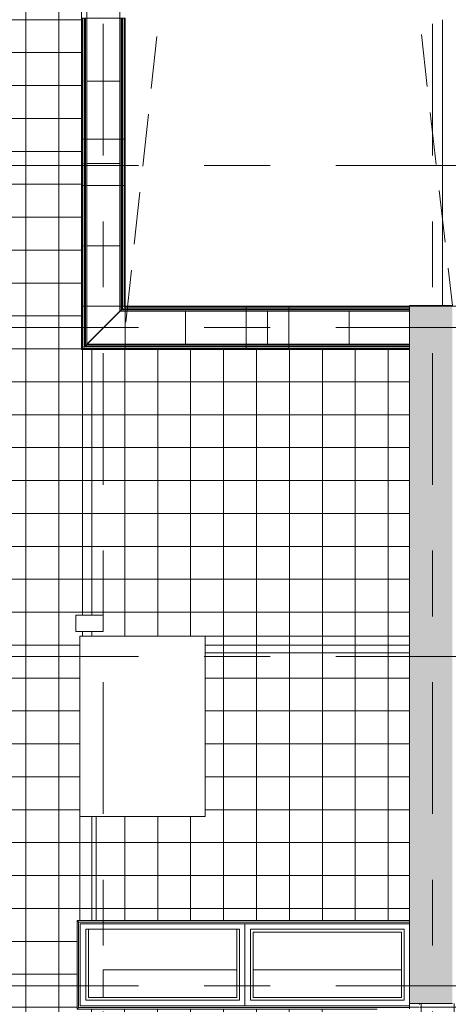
# Model space of a CAD drawing. Header units: millimetres. Extents: x -76482 to 3644, y -39128 to 75172.
# Tile 49 of 149: x -44513 to -36705, y -11948 to 6000. Entities that reach past the tile are written whole.
import ezdxf

# ---------------------------------------------------------------- set-up
doc = ezdxf.new("R2010")
doc.units = ezdxf.units.MM
doc.linetypes.add('Center', pattern=[5999.999824, 2400.000015, -1199.999936, 1199.999936, -1199.999936])
doc.linetypes.add('Hidden', pattern=[1428.75, 952.5, -476.25])
for name, color, linetype, lineweight in [('_Beyond_', 7, 'Continuous', 9), ('_Hidden Lines_', 7, 'Continuous', 9), ('Doors', 7, 'Continuous', 9), ('Railings', 7, 'Continuous', 9), ('Roofs', 7, 'Continuous', 9), ('Walls', 7, 'Continuous', 9), ('Walls-2', 7, 'Continuous', 18)]:
    doc.layers.add(name, color=color, linetype=linetype, lineweight=lineweight)
for name, color, linetype, lineweight, true_color in [('_Beyond_-1', 250, 'Continuous', 9, 0x333333), ('_Beyond_-7', 7, 'Continuous', 9, 0xb9b9b9), ('_Beyond_-8', 7, 'Continuous', 9, 0xaaaaaa), ('Cut Pattern-1', 9, 'Continuous', 9, 0x808080), ('Grids-3', 7, 'Center', 9, 0xaaaaaa), ('Hall_ hidden', 9, 'Hidden', 9, 0x808080), ('Surface Pattern-2', 7, 'Continuous', 9, 0x232323)]:
    doc.layers.add(name, color=color, linetype=linetype, lineweight=lineweight, true_color=true_color)
pattern_1 = [(0, (0, 0), (0, 600), []), (90, (0, 0), (-600, 4e-14), [])]

# ---------------------------------------------------------------- blocks, each defined once
blk = doc.blocks.new('Ukse ava_ kaar 1 - 5220x1660-1530661-2_ korruse plaan')
at = {"layer": '_Hidden Lines_'}
for p, q in [((-2610, 390), (2610, 390)), ((-2610, -390), (2610, -390))]:
    blk.add_line(p, q, dxfattribs=at)
blk = doc.blocks.new('Piirde element_ nurgapost 2 - Piirde element_ nurgapost-3788418-2_ korruse plaan')
at = {"layer": 'Railings'}
for p, q in [((-43382, -12), (-43382, 780)), ((-43362, 780), (-43382, 780)), ((-43362, 780), (-43362, 8)), ((-43343, 780), (-43362, 780)), ((-43332, 38), (-43332, 780)), ((-43315, 780), (-43332, 780)), ((-43315, 55), (-43315, 780)), ((-43292, 780), (-43315, 780)), ((-43292, 780), (-43292, 78)), ((-42680, 780), (-43292, 780)), ((-42680, 690), (-42680, 780)), ((-42657, 780), (-42680, 780)), ((-42657, 713), (-42657, 780)), ((-42640, 780), (-42657, 780)), ((-42640, 730), (-42657, 713)), ((-42640, 730), (-42640, 780)), ((-42590, 730), (-42640, 730)), ((-42610, 780), (-42637, 780)), ((-42610, 760), (-42610, 780)), ((-42590, 780), (-42610, 760)), ((-42590, 780), (-42610, 780)), ((-42590, 760), (-42610, 760)), ((-42590, 780), (-42590, 760)), ((-42590, 760), (-42590, 738)), ((-42590, 730), (-42590, 713)), ((-42657, 713), (-42680, 690)), ((-42590, 690), (-42680, 690)), ((-42590, 713), (-42657, 713)), ((-42590, 713), (-42590, 690)), ((-42590, 690), (-42590, 78)), ((-43362, 8), (-43382, -12)), ((-42590, 8), (-43362, 8)), ((-43315, 55), (-43332, 38)), ((-42590, 38), (-43332, 38)), ((-43292, 78), (-43315, 55)), ((-42590, 55), (-43315, 55)), ((-42590, 78), (-43292, 78)), ((-42590, 78), (-42590, 55)), ((-42590, 55), (-42590, 38)), ((-42590, 32), (-42590, 8)), ((-42590, 8), (-42590, -12)), ((-42590, -12), (-43382, -12))]:
    blk.add_line(p, q, dxfattribs=at)
blk = doc.blocks.new('MK piire_ katusepõhine 1 - Railing Roof Based-V47-2_ korruse plaan')
at = {"layer": 'Railings'}
for p, q in [((-1100, 376), (-1100, 396)), ((-1100, 396), (1100, 396)), ((-1100, 349), (-1100, 376)), ((-1100, 376), (1100, 376)), ((1100, 396), (1100, 376)), ((1100, 376), (1100, 349)), ((-1100, 329), (-1100, 346)), ((-1100, 346), (1100, 346)), ((-1100, 306), (-1100, 329)), ((-1100, 329), (1100, 329)), ((-1100, -305), (-1100, 306)), ((-1100, 306), (1100, 306)), ((1100, 346), (1100, 329)), ((1100, 329), (1100, 306)), ((1100, 306), (1100, -305)), ((-1100, -329), (-1100, -306)), ((-1100, -306), (1100, -306)), ((-1100, -346), (-1100, -329)), ((-1100, -329), (1100, -329)), ((-1100, -346), (1100, -346)), ((-1100, -376), (-1100, -356)), ((1100, -306), (1100, -329)), ((1100, -329), (1100, -346)), ((1100, -356), (1100, -376)), ((-1100, -396), (-1100, -376)), ((-1100, -376), (1100, -376)), ((-1100, -396), (1100, -396)), ((1100, -376), (1100, -396))]:
    blk.add_line(p, q, dxfattribs=at)
blk = doc.blocks.new('MK piire_ katusepõhine 4 - PR-03 - Piirde element väljas_ tumm-10924955-2_ korruse plaan')
at = {"layer": 'Railings'}
for p, q in [((-1100, 376), (-1100, 396)), ((-1100, 396), (-255, 396)), ((-1100, 349), (-1100, 376)), ((-1100, 376), (-255, 376)), ((-255, 396), (-255, 376)), ((-255, 376), (-255, 349)), ((-1100, 329), (-1100, 346)), ((-1100, 346), (-255, 346)), ((-1100, 306), (-1100, 329)), ((-1100, 329), (-255, 329)), ((-1100, -305), (-1100, 306)), ((-1100, 306), (-255, 306)), ((-255, 346), (-255, 329)), ((-255, 329), (-255, 306)), ((-255, 306), (-255, -305)), ((-1100, -329), (-1100, -306)), ((-1100, -306), (-255, -306)), ((-1100, -346), (-1100, -329)), ((-1100, -329), (-255, -329)), ((-1100, -346), (-255, -346)), ((-1100, -376), (-1100, -356)), ((-255, -306), (-255, -329)), ((-255, -329), (-255, -346)), ((-255, -356), (-255, -376)), ((-1100, -396), (-1100, -376)), ((-1100, -376), (-255, -376)), ((-1100, -396), (-255, -396)), ((-255, -376), (-255, -396))]:
    blk.add_line(p, q, dxfattribs=at)
blk = doc.blocks.new('MK piire_ katusepõhine 4 - PR-03 - Piirde element väljas_ tumm-10924956-2_ korruse plaan')
at = {"layer": 'Railings'}
for p, q in [((-1100, 376), (-1100, 396)), ((-1100, 396), (-320, 396)), ((-1100, 351), (-1100, 376)), ((-1100, 376), (-320, 376)), ((-320, 396), (-320, 376)), ((-320, 376), (-320, 351)), ((-1100, 329), (-1100, 346)), ((-1100, 346), (-320, 346)), ((-1100, 306), (-1100, 329)), ((-1100, 329), (-320, 329)), ((-1100, -306), (-1100, 306)), ((-1100, 306), (-320, 306)), ((-320, 346), (-320, 329)), ((-320, 329), (-320, 306)), ((-320, 306), (-320, -306)), ((-1100, -329), (-1100, -306)), ((-1100, -306), (-320, -306)), ((-1100, -346), (-1100, -329)), ((-1100, -329), (-320, -329)), ((-1100, -346), (-320, -346)), ((-1100, -376), (-1100, -354)), ((-320, -306), (-320, -329)), ((-320, -329), (-320, -346)), ((-320, -354), (-320, -376)), ((-1100, -396), (-1100, -376)), ((-1100, -376), (-320, -376)), ((-1100, -396), (-320, -396)), ((-320, -376), (-320, -396))]:
    blk.add_line(p, q, dxfattribs=at)
blk = doc.blocks.new('MK piire_ katusepõhine 1 - Railing Roof Based-10924938-2_ korruse plaan')
at = {"layer": 'Railings'}
for p, q in [((-1100, 376), (-1100, 396)), ((-1100, 396), (1100, 396)), ((-1100, 354), (-1100, 376)), ((-1100, 376), (1100, 376)), ((-1100, 329), (-1100, 346)), ((-1100, 346), (1100, 346)), ((-1100, 306), (-1100, 329)), ((-1100, 329), (1100, 329)), ((-1100, -306), (-1100, 306)), ((-1100, 306), (1100, 306)), ((-1100, -329), (-1100, -306)), ((-1100, -306), (1100, -306)), ((-1100, -346), (-1100, -329)), ((-1100, -329), (1100, -329)), ((-1100, -346), (1100, -346)), ((-1100, -376), (-1100, -351)), ((-1100, -396), (-1100, -376)), ((-1100, -376), (1100, -376)), ((-1100, -396), (1100, -396))]:
    blk.add_line(p, q, dxfattribs=at)
blk = doc.blocks.new('MK piire_ katusepõhine 1 - Railing Roof Based-V46-2_ korruse plaan')
at = {"layer": 'Railings'}
for p, q in [((-1100, 376), (-1100, 396)), ((-1100, 396), (1100, 396)), ((-1100, 354), (-1100, 376)), ((-1100, 376), (1100, 376)), ((1100, 396), (1100, 376)), ((1100, 376), (1100, 354)), ((-1100, 329), (-1100, 346)), ((-1100, 346), (1100, 346)), ((-1100, 306), (-1100, 329)), ((-1100, 329), (1100, 329)), ((-1100, -306), (-1100, 306)), ((-1100, 306), (1100, 306)), ((1100, 346), (1100, 329)), ((1100, 329), (1100, 306)), ((1100, 306), (1100, -306)), ((-1100, -329), (-1100, -306)), ((-1100, -306), (1100, -306)), ((-1100, -346), (-1100, -329)), ((-1100, -329), (1100, -329)), ((-1100, -346), (1100, -346)), ((-1100, -376), (-1100, -351)), ((1100, -306), (1100, -329)), ((1100, -329), (1100, -346)), ((1100, -351), (1100, -376)), ((-1100, -396), (-1100, -376)), ((-1100, -376), (1100, -376)), ((-1100, -396), (1100, -396)), ((1100, -376), (1100, -396))]:
    blk.add_line(p, q, dxfattribs=at)
blk = doc.blocks.new('ol_ olev tala kinos - ol_ olev tala kinos-8490828-2_ korruse plaan')
at = {"layer": '_Beyond_'}
for p, q in [((-42990, -11825), (-42990, -11320)), ((-42990, -11320), (-40560, -11320)), ((-40260, -11320), (-37560, -11320))]:
    blk.add_line(p, q, dxfattribs=at)
at = {"layer": '_Beyond_-1'}
for p, q in [((-36545, -11181), (-31320, -11181)), ((-31120, -11181), (-30965, -11181)), ((-30645, -11181), (-30580, -11181))]:
    blk.add_line(p, q, dxfattribs=at)
blk = doc.blocks.new('MA_Hepta prügikast - MA_Hepta prügikast-11916178-2_ korruse plaan')
at = {"layer": '_Beyond_-8'}
for p, q in [((500, 300), (0, 300)), ((0, 300), (0, 0)), ((500, 0), (500, 300)), ((0, 0), (500, 0))]:
    blk.add_line(p, q, dxfattribs=at)
blk = doc.blocks.new('Lillekast - LK-01-12721717-2_ korruse plaan')
at = {"layer": 'Walls'}
for p, q in [((-43469, -10421), (-37410, -10421)), ((-43469, -10421), (-43440, -10450)), ((-43469, -12034), (-43469, -10421)), ((-43440, -10450), (-37410, -10450)), ((-43440, -10450), (-43440, -12005)), ((-40410, -10480), (-43410, -10480)), ((-43410, -10480), (-43410, -11975)), ((-43310, -10580), (-43310, -11875)), ((-43260, -10580), (-43310, -10580)), ((-43310, -10580), (-40510, -10580)), ((-43310, -11875), (-43310, -10580)), ((-43260, -11825), (-43260, -10580)), ((-40510, -10580), (-40560, -10580)), ((-40560, -10580), (-40560, -11825)), ((-40510, -11875), (-40510, -10580)), ((-40510, -10580), (-40510, -11875)), ((-37410, -10480), (-40410, -10480)), ((-40410, -10480), (-40410, -11975)), ((-40410, -11975), (-40410, -10480)), ((-37510, -10580), (-40310, -10580)), ((-40310, -10580), (-40310, -11875)), ((-40310, -10580), (-37510, -10580)), ((-40310, -11875), (-40310, -10580)), ((-37510, -11875), (-37510, -10580)), ((-37510, -10580), (-37510, -11875)), ((-40260, -10630), (-37560, -10630)), ((-40260, -11825), (-40260, -10630)), ((-37560, -10630), (-37560, -11825)), ((-40560, -11825), (-43260, -11825)), ((-37560, -11825), (-40260, -11825)), ((-43469, -12034), (-43440, -12005)), ((-43440, -12005), (-37410, -12005)), ((-43410, -11975), (-40410, -11975)), ((-43310, -11875), (-40510, -11875)), ((-40510, -11875), (-43310, -11875)), ((-40410, -11975), (-37410, -11975)), ((-40310, -11875), (-37510, -11875)), ((-37510, -11875), (-40310, -11875)), ((-37410, -11975), (-37410, -11935)), ((-37410, -12005), (-37410, -11975)), ((-37410, -12005), (-37410, -12028)), ((-37999, -12034), (-43469, -12034))]:
    blk.add_line(p, q, dxfattribs=at)
blk = doc.blocks.new('PR3 mütsi moodul - PR3_1 - laius 790mm_ pikkus1100mm-14262453-2_ korruse plaan')
at = {"layer": 'Railings'}
for p, q in [((0, 345), (0, 353)), ((0, -302), (0, 302)), ((1100, 302), (0, 302)), ((0, -302), (1100, -302)), ((0, -353), (0, -348))]:
    blk.add_line(p, q, dxfattribs=at)
blk = doc.blocks.new('PR3 mütsi moodul - PR3_2 - laius 790mm_ pikkus1500mm-14262454-2_ korruse plaan')
at = {"layer": 'Railings'}
for p, q in [((0, 347), (0, 353)), ((0, -302), (0, 302)), ((1490, 302), (0, 302)), ((1490, 353), (1490, 347)), ((1490, 302), (1490, -302)), ((0, -302), (1490, -302)), ((0, -353), (0, -345)), ((1490, -345), (1490, -353))]:
    blk.add_line(p, q, dxfattribs=at)
blk = doc.blocks.new('PR3 mütsi moodul - PR3_2 - laius 790mm_ pikkus1500mm-14262455-2_ korruse plaan')
at = {"layer": 'Railings'}
for p, q in [((0, 345), (0, 353)), ((0, -302), (0, 302)), ((1490, 302), (0, 302)), ((1490, 353), (1490, 345)), ((1490, 302), (1490, -302)), ((0, -302), (1490, -302)), ((0, -353), (0, -348)), ((1490, -348), (1490, -353))]:
    blk.add_line(p, q, dxfattribs=at)
blk = doc.blocks.new('PR3 mütsi moodul - PR3_2 - laius 790mm_ pikkus1500mm-14262451-2_ korruse plaan')
at = {"layer": 'Railings'}
for p, q in [((0, 350), (0, 353)), ((0, -302), (0, 302)), ((1500, 302), (0, 302)), ((1500, 353), (1500, 350)), ((1500, 302), (1500, -302)), ((0, -302), (1500, -302)), ((0, -353), (0, -342)), ((1500, -342), (1500, -353)), ((0, -395), (0, -392)), ((1500, -395), (0, -395)), ((1500, -392), (1500, -395))]:
    blk.add_line(p, q, dxfattribs=at)
blk = doc.blocks.new('PR3 mütsi moodul - PR3_2 - laius 790mm_ pikkus1500mm-14204091-2_ korruse plaan')
at = {"layer": 'Railings'}
for p, q in [((0, 392), (0, 395)), ((0, 395), (1500, 395)), ((1500, 395), (1500, 392)), ((0, 342), (0, 353)), ((0, -302), (0, 302)), ((1500, 302), (0, 302)), ((1500, 353), (1500, 342)), ((1500, 302), (1500, -302)), ((0, -302), (1500, -302)), ((0, -353), (0, -350)), ((1500, -350), (1500, -353))]:
    blk.add_line(p, q, dxfattribs=at)
blk = doc.blocks.new('PR3 mütsi moodul_Nurk 90 - PR3_1N - laius 790mm_ pikkus1100mm-14263324-2_ korruse plaan')
at = {"layer": 'Railings'}
for p, q in [((0, 350), (0, 353)), ((0, -302), (0, 302)), ((1195, 302), (0, 302)), ((1146, 350), (1143, 353)), ((1798, -302), (1195, 302)), ((0, -302), (1798, -302)), ((0, -353), (0, -342)), ((1849, -353), (1839, -342)), ((0, -395), (0, -392)), ((1891, -395), (0, -395)), ((1891, -395), (1889, -392))]:
    blk.add_line(p, q, dxfattribs=at)
blk = doc.blocks.new('PR3 mütsi moodul_Nurk 90 - PR3_1N - laius 790mm_ pikkus1100mm-14263323-2_ korruse plaan')
at = {"layer": 'Railings'}
for p, q in [((0, 348), (0, 353)), ((0, -302), (0, 302)), ((1798, 302), (0, 302)), ((1195, -302), (1798, 302)), ((1843, 346), (1849, 353)), ((0, -302), (1195, -302)), ((0, -353), (0, -345)), ((1143, -353), (1150, -346))]:
    blk.add_line(p, q, dxfattribs=at)

msp = doc.modelspace()

# ---------------------------------------------------------------- hatches: boundary and pattern name
at = {"layer": '_Beyond_-7'}
h = msp.add_hatch(dxfattribs=at)
h.set_pattern_fill('FP_20', color=256, style=0, pattern_type=2)
h.set_pattern_definition(pattern_1)
h.paths.add_polyline_path([(-42780, -5239), (-37410, -5239), (-37410, -12), (-43370, -12), (-43369, -4854), (-42990, -4854), (-42990, -5154), (-43370, -5154), (-43369, -5239), (-42963, -5239)])
h = msp.add_hatch(dxfattribs=at)
h.set_pattern_fill('FP_20', color=256, style=0, pattern_type=2)
h.set_pattern_definition(pattern_1)
h.paths.add_polyline_path([(-37410, -5539), (-37410, -5239), (-41132, -5239), (-41132, -5539), (-39281, -5539)])
h = msp.add_hatch(dxfattribs=at)
h.set_pattern_fill('FP_20', color=256, style=0, pattern_type=2)
h.set_pattern_definition(pattern_1)
h.paths.add_polyline_path([(-43059, -10421), (-37410, -10421), (-37410, -5539), (-41132, -5539), (-41132, -8523), (-43120, -8523), (-43120, -10421)])
h = msp.add_hatch(dxfattribs=at)
h.set_pattern_fill('FP_20', color=256, style=0, pattern_type=2)
h.set_pattern_definition(pattern_1)
h.paths.add_polyline_path([(-43413, -10421), (-43120, -10421), (-43120, -8523), (-43420, -8523), (-43420, -10421)])
h = msp.add_hatch(dxfattribs=at)
h.set_pattern_fill('FP_20', color=256, style=0, pattern_type=2)
h.set_pattern_definition(pattern_1)
h.paths.add_polyline_path([(-34146, -14206), (-33843, -14204), (-33632, -14193), (-33376, -14168), (-33121, -14130), (-32837, -14071), (-32620, -14017), (-32373, -13942), (-32131, -13855), (-31894, -13756), (-31662, -13645), (-31477, -13546), (-31477, -13153), (-31435, -13153), (-31433, -13017), (-31430, -13017), (-31430, -11935), (-37230, -11935), (-37230, -11951), (-37222, -11951), (-37209, -11964), (-37205, -11976), (-37210, -11990), (-37222, -11999), (-37222, -12156), (-37209, -12169), (-37205, -12181), (-37210, -12195), (-37222, -12204), (-37222, -12406), (-37209, -12419), (-37205, -12431), (-37210, -12445), (-37222, -12454), (-37222, -12656), (-37209, -12669), (-37205, -12681), (-37210, -12695), (-37222, -12704), (-37222, -12911), (-37209, -12924), (-37205, -12935), (-37210, -12950), (-37216, -12957), (-37137, -13017), (-36600, -13017), (-36600, -13527), (-36349, -13660), (-36122, -13766), (-35890, -13862), (-35661, -13944), (-35415, -14018), (-35165, -14081), (-34913, -14131), (-34659, -14169), (-34371, -14195), (-34179, -14205)])
h.paths.add_polyline_path([(-34079, -14073), (-34093, -14068), (-34104, -14054), (-34221, -14051), (-34305, -14048), (-34319, -14061), (-34330, -14064), (-34344, -14058), (-34354, -14044), (-34470, -14035), (-34555, -14028), (-34569, -14041), (-34580, -14043), (-34594, -14037), (-34603, -14022), (-34719, -14008), (-34803, -13997), (-34818, -14008), (-34829, -14010), (-34843, -14003), (-34851, -13988), (-34966, -13968), (-35050, -13953), (-35065, -13964), (-35079, -13964), (-35090, -13958), (-35097, -13942), (-35211, -13917), (-35294, -13898), (-35310, -13908), (-35323, -13908), (-35334, -13901), (-35341, -13885), (-35453, -13855), (-35535, -13832), (-35551, -13841), (-35563, -13841), (-35576, -13831), (-35581, -13816), (-35705, -13776), (-35773, -13753), (-35790, -13762), (-35801, -13762), (-35813, -13752), (-35818, -13735), (-35938, -13690), (-36007, -13664), (-36024, -13672), (-36035, -13671), (-36047, -13661), (-36051, -13644), (-36168, -13594), (-36236, -13563), (-36253, -13570), (-36265, -13569), (-36276, -13558), (-36279, -13541), (-36393, -13486), (-36460, -13452), (-36478, -13458), (-36489, -13456), (-36500, -13445), (-36502, -13428), (-36557, -13400), (-36575, -13405), (-36586, -13403), (-36597, -13392), (-36597, -13373), (-36591, -13363), (-36573, -13357), (-36562, -13360), (-36551, -13375), (-36549, -13386), (-36494, -13415), (-36477, -13410), (-36466, -13412), (-36455, -13423), (-36451, -13438), (-36320, -13505), (-36271, -13529), (-36255, -13522), (-36244, -13524), (-36232, -13534), (-36227, -13549), (-36115, -13601), (-36043, -13631), (-36028, -13624), (-36016, -13625), (-36004, -13637), (-35999, -13649), (-35851, -13708), (-35811, -13722), (-35796, -13714), (-35784, -13715), (-35772, -13724), (-35766, -13738), (-35654, -13778), (-35575, -13802), (-35560, -13794), (-35548, -13794), (-35535, -13803), (-35530, -13816), (-35415, -13851), (-35335, -13871), (-35320, -13862), (-35307, -13862), (-35295, -13872), (-35290, -13882), (-35136, -13919), (-35091, -13926), (-35078, -13918), (-35063, -13918), (-35053, -13924), (-35046, -13937), (-34912, -13963), (-34847, -13973), (-34833, -13963), (-34821, -13961), (-34808, -13968), (-34800, -13980), (-34645, -14002), (-34599, -14007), (-34586, -13996), (-34575, -13993), (-34561, -14000), (-34553, -14012), (-34429, -14024), (-34351, -14029), (-34338, -14017), (-34327, -14014), (-34313, -14020), (-34304, -14031), (-34179, -14038), (-34101, -14038), (-34089, -14026), (-34078, -14023), (-34062, -14029), (-34055, -14039), (-33890, -14038), (-33851, -14036), (-33840, -14023), (-33828, -14020), (-33814, -14025), (-33805, -14034), (-33677, -14029), (-33603, -14022), (-33592, -14009), (-33579, -14005), (-33564, -14010), (-33556, -14018), (-33427, -14007), (-33355, -13997), (-33344, -13982), (-33330, -13978), (-33319, -13980), (-33308, -13990), (-33143, -13965), (-33108, -13959), (-33098, -13944), (-33088, -13939), (-33073, -13941), (-33062, -13950), (-32904, -13919), (-32863, -13909), (-32854, -13894), (-32845, -13888), (-32829, -13890), (-32817, -13898), (-32686, -13867), (-32621, -13848), (-32613, -13833), (-32604, -13826), (-32588, -13827), (-32575, -13835), (-32445, -13797), (-32383, -13776), (-32375, -13760), (-32365, -13753), (-32350, -13753), (-32338, -13760), (-32207, -13715), (-32147, -13691), (-32141, -13675), (-32129, -13668), (-32115, -13668), (-32104, -13674), (-31974, -13622), (-31917, -13595), (-31911, -13580), (-31902, -13572), (-31884, -13572), (-31874, -13577), (-31735, -13513), (-31691, -13488), (-31686, -13474), (-31678, -13466), (-31662, -13463), (-31649, -13469), (-31549, -13418), (-31545, -13400), (-31537, -13392), (-31521, -13389), (-31508, -13395), (-31500, -13409), (-31505, -13427), (-31513, -13436), (-31528, -13438), (-31544, -13432), (-31642, -13484), (-31647, -13502), (-31655, -13510), (-31670, -13513), (-31688, -13506), (-31784, -13553), (-31867, -13592), (-31873, -13610), (-31882, -13618), (-31897, -13620), (-31914, -13612), (-32011, -13654), (-32098, -13690), (-32105, -13707), (-32114, -13715), (-32129, -13716), (-32145, -13707), (-32243, -13744), (-32333, -13776), (-32341, -13793), (-32350, -13800), (-32368, -13798), (-32380, -13791), (-32478, -13822), (-32572, -13851), (-32580, -13868), (-32591, -13874), (-32605, -13874), (-32620, -13863), (-32716, -13890), (-32814, -13915), (-32823, -13931), (-32837, -13937), (-32849, -13936), (-32864, -13925), (-32978, -13950), (-33059, -13967), (-33069, -13982), (-33079, -13988), (-33094, -13986), (-33108, -13974), (-33224, -13994), (-33306, -14007), (-33317, -14022), (-33331, -14026), (-33345, -14022), (-33355, -14012), (-33450, -14024), (-33555, -14035), (-33566, -14050), (-33580, -14054), (-33594, -14048), (-33603, -14038), (-33678, -14044), (-33805, -14051), (-33817, -14065), (-33829, -14069), (-33843, -14064), (-33853, -14052), (-33928, -14055), (-34055, -14056), (-34068, -14069), (-34079, -14073)])
at = {"layer": 'Cut Pattern-1'}
msp.add_hatch(color=256, dxfattribs=at).paths.add_polyline_path([(-36630, -11935), (-36630, 780), (-37410, 780), (-37410, -11935), (-36826, -11935)])
at = {"layer": 'Surface Pattern-2'}
h = msp.add_hatch(dxfattribs=at)
h.set_pattern_fill('FP_40', color=256, style=0, pattern_type=2)
h.set_pattern_definition([(0, (-2.5, 0), (0, 600), []), (90, (-2.5, 0), (-600, 4e-14), [])])
h.paths.add_polyline_path([(-51512, -27788), (-50800, -26838), (-50800, -26836), (-49901, -25636), (-49902, -25635), (-49003, -24435), (-49004, -24433), (-48105, -23234), (-48106, -23232), (-47206, -22033), (-47207, -22031), (-46308, -20831), (-46309, -20829), (-45410, -19630), (-45411, -19628), (-44512, -18429), (-44512, -18427), (-43622, -17236), (-41915, -17237), (-41914, -17236), (-40415, -17237), (-40414, -17236), (-38915, -17237), (-38914, -17236), (-37415, -17237), (-37414, -17236), (-35915, -17237), (-35914, -17236), (-34415, -17237), (-34414, -17236), (-32915, -17237), (-32914, -17236), (-31415, -17237), (-31414, -17236), (-29915, -17237), (-29914, -17236), (-28415, -17237), (-28414, -17236), (-26915, -17237), (-26914, -17236), (-25415, -17237), (-25414, -17236), (-23915, -17237), (-23914, -17236), (-22415, -17237), (-22414, -17236), (-20915, -17237), (-20914, -17236), (-19415, -17237), (-19414, -17236), (-17915, -17237), (-17914, -17236), (-16415, -17237), (-16414, -17236), (-14915, -17237), (-14914, -17236), (-13415, -17237), (-13414, -17236), (-11915, -17237), (-11914, -17236), (-10564, -17236), (-10564, -13620), (-11279, -13620), (-11284, -13628), (-11294, -13635), (-11294, -13810), (-11281, -13821), (-11277, -13830), (-11277, -13840), (-11284, -13852), (-11294, -13859), (-11294, -14060), (-11281, -14071), (-11277, -14080), (-11277, -14090), (-11284, -14102), (-11294, -14109), (-11294, -14310), (-11281, -14321), (-11277, -14330), (-11277, -14340), (-11284, -14352), (-11294, -14359), (-11294, -14560), (-11281, -14571), (-11277, -14580), (-11277, -14590), (-11284, -14602), (-11294, -14609), (-11294, -14810), (-11281, -14821), (-11277, -14830), (-11277, -14840), (-11284, -14852), (-11294, -14859), (-11294, -15060), (-11281, -15071), (-11277, -15080), (-11277, -15090), (-11284, -15102), (-11294, -15109), (-11294, -15334), (-11281, -15345), (-11277, -15354), (-11277, -15364), (-11284, -15376), (-11295, -15382), (-11309, -15382), (-11322, -15371), (-11326, -15360), (-11326, -15354), (-11324, -15348), (-11315, -15338), (-11309, -15333), (-11309, -15211), (-11314, -15211), (-11314, -15171), (-11309, -15171), (-11311, -15106), (-11317, -15103), (-11322, -15097), (-11326, -15087), (-11326, -15080), (-11324, -15074), (-11315, -15064), (-11309, -15059), (-11309, -14961), (-11314, -14961), (-11314, -14921), (-11309, -14921), (-11311, -14856), (-11317, -14853), (-11322, -14847), (-11326, -14837), (-11326, -14830), (-11324, -14824), (-11315, -14814), (-11309, -14809), (-11309, -14711), (-11314, -14711), (-11314, -14671), (-11309, -14671), (-11311, -14606), (-11317, -14603), (-11322, -14597), (-11326, -14587), (-11326, -14580), (-11324, -14574), (-11315, -14564), (-11309, -14559), (-11309, -14461), (-11314, -14461), (-11314, -14421), (-11309, -14421), (-11311, -14356), (-11317, -14353), (-11322, -14347), (-11326, -14337), (-11326, -14330), (-11324, -14324), (-11315, -14314), (-11309, -14309), (-11309, -14211), (-11314, -14211), (-11314, -14171), (-11309, -14171), (-11311, -14106), (-11317, -14103), (-11322, -14097), (-11326, -14087), (-11326, -14080), (-11324, -14074), (-11315, -14064), (-11309, -14059), (-11309, -13961), (-11314, -13961), (-11314, -13921), (-11309, -13921), (-11311, -13856), (-11317, -13853), (-11322, -13847), (-11326, -13837), (-11326, -13830), (-11324, -13824), (-11315, -13814), (-11309, -13809), (-11311, -13632), (-11317, -13629), (-11322, -13623), (-11326, -13620), (-11639, -13619), (-11640, -13620), (-13139, -13619), (-13140, -13620), (-14639, -13619), (-14640, -13620), (-16139, -13619), (-16140, -13620), (-17639, -13619), (-17640, -13620), (-19139, -13619), (-19140, -13620), (-20639, -13619), (-20640, -13620), (-22139, -13619), (-22140, -13620), (-23639, -13619), (-23640, -13620), (-25139, -13619), (-25140, -13620), (-26639, -13619), (-26640, -13620), (-28139, -13619), (-28140, -13620), (-29639, -13619), (-29640, -13620), (-30613, -13620), (-30613, -13839), (-31477, -13839), (-31477, -13546), (-31663, -13646), (-31916, -13765), (-32144, -13859), (-32373, -13942), (-32620, -14017), (-32869, -14080), (-33143, -14133), (-33379, -14168), (-33635, -14194), (-33891, -14206), (-34151, -14206), (-34405, -14194), (-34678, -14166), (-34916, -14131), (-35179, -14078), (-35461, -14005), (-35508, -13991), (-35705, -13929), (-35961, -13834), (-36163, -13749), (-36411, -13629), (-36600, -13528), (-36600, -13797), (-37382, -13797), (-37382, -13017), (-37232, -13017), (-37232, -12959), (-37238, -12959), (-37251, -12946), (-37253, -12945), (-37380, -12946), (-37380, -12962), (-38850, -12962), (-38850, -12895), (-38862, -12894), (-38862, -12883), (-38850, -12882), (-38850, -12107), (-38862, -12107), (-38862, -12095), (-38850, -12095), (-38850, -12034), (-43469, -12032), (-43469, -10421), (-43420, -10421), (-43420, -5239), (-43372, -5239), (-43372, -5154), (-43490, -5154), (-43490, -4854), (-43372, -4854), (-43372, -12), (-43382, -11), (-43382, -9), (-43385, -11), (-43384, 54780), (-43384, 54783), (-42560, 54783), (-42560, 59937), (-43340, 59937), (-43340, 60027), (-48520, 60027), (-48521, 55937), (-48520, 55936), (-48519, 54006), (-48510, 54006), (-48510, 15281), (-46116, 13439), (-46116, 58200), (-46616, 58200), (-45862, 59304), (-45114, 58200), (-45616, 58200), (-45616, -15386), (-13203, -15386), (-13203, -14886), (-12098, -15641), (-13203, -16389), (-13203, -15886), (-44707, -15886), (-51531, -25012), (-51128, -25309), (-52390, -25751), (-52339, -24418), (-51936, -24715), (-46116, -16860), (-46116, 12685), (-48510, 14544), (-48511, 13906), (-48510, 13905), (-48511, 12815), (-48580, 12815), (-48580, 9841), (-47980, 9841), (-47980, 8641), (-48580, 8641), (-48580, -2044), (-47980, -2044), (-47980, -3244), (-48580, -3244), (-48580, -8604), (-47980, -8604), (-47980, -9804), (-48580, -9804), (-48580, -17556), (-54539, -25525), (-51515, -27786)])
h.paths.add_polyline_path([(-51160, -27210), (-51162, -27209), (-51174, -27205), (-51178, -27201), (-51181, -27196), (-51185, -27188), (-51185, -27175), (-51245, -27131), (-51248, -27134), (-51280, -27111), (-51277, -27107), (-51330, -27069), (-51335, -27072), (-51344, -27072), (-51356, -27069), (-51361, -27065), (-51364, -27060), (-51367, -27051), (-51367, -27039), (-51445, -26981), (-51448, -26985), (-51480, -26961), (-51477, -26957), (-51530, -26920), (-51535, -26922), (-51544, -26923), (-51556, -26919), (-51561, -26915), (-51564, -26910), (-51567, -26902), (-51567, -26889), (-51645, -26831), (-51648, -26835), (-51680, -26811), (-51677, -26807), (-51730, -26770), (-51736, -26773), (-51744, -26773), (-51756, -26769), (-51761, -26765), (-51764, -26760), (-51767, -26752), (-51767, -26740), (-51845, -26682), (-51848, -26686), (-51880, -26662), (-51877, -26658), (-51931, -26620), (-51936, -26623), (-51945, -26623), (-51956, -26620), (-51961, -26616), (-51964, -26611), (-51968, -26602), (-51968, -26590), (-52045, -26532), (-52048, -26536), (-52081, -26512), (-52078, -26508), (-52131, -26471), (-52136, -26473), (-52145, -26474), (-52157, -26470), (-52161, -26466), (-52165, -26461), (-52168, -26453), (-52168, -26440), (-52246, -26382), (-52249, -26386), (-52281, -26362), (-52278, -26358), (-52331, -26321), (-52336, -26324), (-52345, -26324), (-52357, -26320), (-52362, -26316), (-52365, -26311), (-52368, -26303), (-52368, -26291), (-52473, -26215), (-52478, -26217), (-52487, -26218), (-52499, -26214), (-52504, -26210), (-52507, -26205), (-52510, -26197), (-52506, -26179), (-52500, -26173), (-52484, -26169), (-52472, -26173), (-52466, -26179), (-52461, -26190), (-52461, -26203), (-52358, -26279), (-52342, -26276), (-52330, -26279), (-52323, -26285), (-52319, -26297), (-52318, -26309), (-52158, -26429), (-52141, -26425), (-52130, -26429), (-52123, -26435), (-52118, -26446), (-52118, -26459), (-51957, -26579), (-51941, -26575), (-51929, -26578), (-51923, -26584), (-51918, -26596), (-51918, -26608), (-51757, -26728), (-51741, -26725), (-51729, -26728), (-51723, -26734), (-51718, -26746), (-51718, -26758), (-51555, -26878), (-51541, -26874), (-51529, -26878), (-51522, -26884), (-51518, -26895), (-51518, -26908), (-51357, -27028), (-51340, -27024), (-51329, -27027), (-51322, -27033), (-51318, -27045), (-51317, -27058), (-51174, -27164), (-51158, -27160), (-51146, -27164), (-51140, -27170), (-51135, -27181), (-51140, -27199), (-51146, -27205), (-51160, -27209)])
h.paths.add_polyline_path([(-52598, -26134), (-52599, -26134), (-52611, -26130), (-52616, -26126), (-52619, -26121), (-52622, -26113), (-52622, -26100), (-52644, -26084), (-52647, -26088), (-52679, -26064), (-52676, -26060), (-52730, -26023), (-52735, -26025), (-52744, -26026), (-52755, -26022), (-52760, -26018), (-52763, -26013), (-52767, -26005), (-52767, -25992), (-52844, -25934), (-52847, -25938), (-52879, -25914), (-52876, -25910), (-52930, -25873), (-52935, -25876), (-52944, -25876), (-52956, -25872), (-52960, -25868), (-52963, -25863), (-52967, -25855), (-52967, -25843), (-53045, -25785), (-53048, -25789), (-53080, -25765), (-53077, -25761), (-53130, -25723), (-53135, -25726), (-53144, -25726), (-53156, -25723), (-53161, -25719), (-53164, -25713), (-53167, -25705), (-53167, -25693), (-53245, -25635), (-53248, -25639), (-53280, -25615), (-53277, -25611), (-53330, -25574), (-53335, -25576), (-53344, -25577), (-53356, -25573), (-53361, -25569), (-53364, -25564), (-53367, -25556), (-53367, -25543), (-53445, -25485), (-53448, -25489), (-53480, -25465), (-53477, -25461), (-53530, -25424), (-53536, -25426), (-53544, -25427), (-53556, -25423), (-53561, -25419), (-53564, -25414), (-53567, -25406), (-53567, -25394), (-53645, -25335), (-53648, -25339), (-53680, -25315), (-53677, -25311), (-53731, -25274), (-53736, -25277), (-53745, -25277), (-53756, -25274), (-53761, -25269), (-53764, -25264), (-53768, -25256), (-53768, -25244), (-53845, -25186), (-53848, -25190), (-53881, -25166), (-53878, -25162), (-53931, -25124), (-53936, -25127), (-53945, -25127), (-53957, -25124), (-53961, -25120), (-53965, -25115), (-53968, -25106), (-53968, -25094), (-54035, -25046), (-54040, -25049), (-54049, -25049), (-54061, -25046), (-54066, -25042), (-54069, -25037), (-54072, -25029), (-54068, -25011), (-54062, -25005), (-54046, -25001), (-54034, -25005), (-54027, -25011), (-54023, -25022), (-54022, -25035), (-53958, -25083), (-53941, -25079), (-53930, -25082), (-53923, -25088), (-53918, -25100), (-53918, -25113), (-53757, -25233), (-53741, -25229), (-53729, -25232), (-53723, -25238), (-53718, -25250), (-53718, -25262), (-53557, -25382), (-53541, -25379), (-53529, -25382), (-53523, -25388), (-53518, -25400), (-53518, -25412), (-53357, -25532), (-53341, -25528), (-53329, -25532), (-53322, -25538), (-53318, -25549), (-53318, -25562), (-53157, -25682), (-53140, -25678), (-53129, -25681), (-53122, -25687), (-53118, -25699), (-53117, -25711), (-52956, -25831), (-52940, -25828), (-52928, -25831), (-52922, -25837), (-52917, -25849), (-52917, -25861), (-52756, -25981), (-52740, -25977), (-52728, -25981), (-52722, -25987), (-52717, -25998), (-52717, -26011), (-52612, -26089), (-52596, -26085), (-52584, -26089), (-52578, -26095), (-52573, -26106), (-52577, -26124), (-52583, -26130), (-52597, -26134)])
h.paths.add_polyline_path([(-11302, -17143), (-11317, -17137), (-11322, -17131), (-11326, -17120), (-11326, -17114), (-11324, -17108), (-11315, -17098), (-11309, -17093), (-11309, -17015), (-11314, -17015), (-11314, -16975), (-11309, -16975), (-11311, -16910), (-11317, -16907), (-11322, -16901), (-11326, -16890), (-11326, -16884), (-11324, -16878), (-11315, -16868), (-11309, -16863), (-11309, -16765), (-11314, -16765), (-11314, -16725), (-11309, -16725), (-11311, -16660), (-11317, -16657), (-11322, -16651), (-11326, -16640), (-11326, -16634), (-11324, -16628), (-11315, -16618), (-11309, -16613), (-11309, -16515), (-11314, -16515), (-11314, -16475), (-11309, -16475), (-11311, -16410), (-11317, -16407), (-11322, -16401), (-11326, -16390), (-11326, -16384), (-11324, -16378), (-11315, -16368), (-11309, -16363), (-11309, -16265), (-11314, -16265), (-11314, -16225), (-11309, -16225), (-11311, -16160), (-11317, -16157), (-11322, -16151), (-11326, -16140), (-11326, -16134), (-11324, -16128), (-11315, -16118), (-11309, -16113), (-11309, -16015), (-11314, -16015), (-11314, -15975), (-11309, -15975), (-11311, -15910), (-11317, -15907), (-11322, -15901), (-11326, -15890), (-11326, -15884), (-11324, -15878), (-11315, -15868), (-11309, -15863), (-11309, -15765), (-11314, -15765), (-11314, -15725), (-11309, -15725), (-11311, -15660), (-11317, -15657), (-11322, -15651), (-11326, -15640), (-11326, -15634), (-11324, -15628), (-11315, -15618), (-11309, -15613), (-11311, -15480), (-11317, -15477), (-11322, -15471), (-11326, -15460), (-11326, -15454), (-11324, -15448), (-11315, -15438), (-11308, -15434), (-11294, -15434), (-11281, -15445), (-11277, -15454), (-11277, -15464), (-11284, -15476), (-11294, -15483), (-11294, -15614), (-11281, -15625), (-11277, -15634), (-11277, -15644), (-11284, -15656), (-11294, -15663), (-11294, -15864), (-11281, -15875), (-11277, -15884), (-11277, -15894), (-11284, -15906), (-11294, -15913), (-11294, -16114), (-11281, -16125), (-11277, -16134), (-11277, -16144), (-11284, -16156), (-11294, -16163), (-11294, -16364), (-11281, -16375), (-11277, -16384), (-11277, -16394), (-11284, -16406), (-11294, -16413), (-11294, -16614), (-11281, -16625), (-11277, -16634), (-11277, -16644), (-11284, -16656), (-11294, -16663), (-11294, -16864), (-11281, -16875), (-11277, -16884), (-11277, -16894), (-11284, -16906), (-11294, -16913), (-11294, -17094), (-11281, -17105), (-11277, -17114), (-11277, -17124), (-11284, -17136), (-11295, -17142)])
h.paths.add_polyline_path([(-37380, -12045), (-37237, -12045), (-37238, -11999), (-37251, -11986), (-37255, -11975), (-37410, -11975), (-37410, -12028), (-37380, -12028), (-37380, -12044)])
h.paths.add_polyline_path([(-49390, 13346), (-49389, 13905), (-49390, 13906), (-49390, 15227), (-63133, 25900), (-63437, 25503), (-63856, 26773), (-62526, 26695), (-62828, 26300), (-49390, 15958), (-49390, 53946), (-49890, 53946), (-49890, 53766), (-49930, 53766), (-49930, 53771), (-50660, 53771), (-50660, 53766), (-50700, 53766), (-50700, 53946), (-57488, 53946), (-58382, 52761), (-58382, 52758), (-59285, 51563), (-59285, 51560), (-60188, 50365), (-60188, 50363), (-61091, 49167), (-61091, 49165), (-61993, 47970), (-61993, 47967), (-62896, 46772), (-62896, 46769), (-63799, 45574), (-63799, 45571), (-64204, 45033), (-58034, 40383), (-66729, 28844), (-70971, 32040), (-71000, 31999), (-70997, 31994), (-70997, 31985), (-71001, 31973), (-71005, 31968), (-71010, 31965), (-71022, 31961), (-71021, 31953), (-71025, 31941), (-71029, 31936), (-71034, 31933), (-71046, 31930), (-71055, 31930), (-71125, 31833), (-71122, 31828), (-71122, 31819), (-71126, 31807), (-71130, 31802), (-71135, 31799), (-71147, 31796), (-71155, 31796), (-71275, 31633), (-71273, 31628), (-71273, 31619), (-71276, 31607), (-71280, 31603), (-71285, 31599), (-71297, 31597), (-71306, 31596), (-71426, 31433), (-71423, 31428), (-71423, 31419), (-71427, 31408), (-71431, 31403), (-71436, 31400), (-71448, 31397), (-71456, 31397), (-71576, 31234), (-71574, 31229), (-71573, 31220), (-71577, 31208), (-71581, 31203), (-71586, 31200), (-71598, 31197), (-71607, 31197), (-71727, 31034), (-71724, 31029), (-71724, 31020), (-71728, 31008), (-71732, 31004), (-71737, 31001), (-71748, 30998), (-71757, 30997), (-71877, 30834), (-71875, 30829), (-71874, 30820), (-71878, 30809), (-71882, 30804), (-71887, 30801), (-71899, 30798), (-71908, 30798), (-72028, 30635), (-72025, 30630), (-72025, 30621), (-72028, 30609), (-72033, 30604), (-72038, 30601), (-72049, 30598), (-72058, 30598), (-72098, 30541), (-72096, 30536), (-72096, 30527), (-72099, 30515), (-72103, 30510), (-72108, 30507), (-72120, 30505), (-72134, 30508), (-72140, 30514), (-72144, 30531), (-72140, 30542), (-72135, 30549), (-72123, 30554), (-72110, 30554), (-72069, 30608), (-72073, 30625), (-72070, 30636), (-72064, 30643), (-72052, 30647), (-72040, 30648), (-71919, 30808), (-71923, 30824), (-71919, 30836), (-71913, 30842), (-71902, 30847), (-71889, 30847), (-71768, 31008), (-71772, 31024), (-71769, 31036), (-71763, 31042), (-71751, 31047), (-71739, 31047), (-71618, 31207), (-71622, 31223), (-71618, 31235), (-71612, 31242), (-71601, 31246), (-71588, 31247), (-71468, 31407), (-71471, 31423), (-71468, 31435), (-71462, 31441), (-71451, 31446), (-71438, 31446), (-71317, 31607), (-71321, 31623), (-71317, 31635), (-71312, 31641), (-71300, 31646), (-71287, 31646), (-71167, 31806), (-71170, 31822), (-71167, 31834), (-71161, 31841), (-71150, 31845), (-71137, 31846), (-71066, 31940), (-71069, 31956), (-71066, 31968), (-71060, 31974), (-71049, 31979), (-71044, 31980), (-71045, 31987), (-71042, 32000), (-71036, 32007), (-71025, 32011), (-71012, 32012), (-70983, 32049), (-71259, 32257), (-72428, 30706), (-72256, 30575), (-72272, 30551), (-71650, 30083), (-71631, 30106), (-71046, 29663), (-71063, 29640), (-70440, 29171), (-70421, 29194), (-69833, 28749), (-69850, 28726), (-69227, 28257), (-69208, 28280), (-68392, 27662), (-68389, 27662), (-67194, 26759), (-67191, 26759), (-65996, 25857), (-65993, 25857), (-64798, 24954), (-64795, 24954), (-63600, 24051), (-63597, 24051), (-62402, 23149), (-62399, 23149), (-61204, 22246), (-61201, 22246), (-60006, 21343), (-60003, 21343), (-58808, 20440), (-58805, 20440), (-57610, 19538), (-57607, 19538), (-56412, 18635), (-56409, 18635), (-55214, 17732), (-55211, 17732), (-54016, 16829), (-54013, 16829), (-52818, 15927), (-52815, 15927), (-51620, 15024), (-51617, 15024), (-50422, 14121), (-50419, 14121), (-49407, 13358)])
h.paths.add_polyline_path([(-53067, 20796), (-54090, 20796), (-54090, 21996), (-52890, 21996), (-52890, 20796), (-52990, 20796)])
h.paths.add_polyline_path([(-52890, 26796), (-54090, 26796), (-54090, 27996), (-52890, 27996), (-52890, 26866)])
h.paths.add_polyline_path([(-66877, 29899), (-59089, 40235), (-64658, 44430), (-64702, 44376), (-64702, 44373), (-65288, 43595), (-65032, 43403), (-65007, 43436), (-63409, 42232), (-63435, 42199), (-62836, 41748), (-62810, 41781), (-61213, 40577), (-61238, 40544), (-60427, 39932), (-66709, 31596), (-66469, 31415), (-66770, 31016), (-69931, 33398), (-69937, 33395), (-69950, 33395), (-70024, 33295), (-70021, 33289), (-70021, 33281), (-70024, 33269), (-70028, 33264), (-70033, 33261), (-70045, 33258), (-70054, 33258), (-70174, 33095), (-70171, 33090), (-70171, 33081), (-70175, 33069), (-70179, 33064), (-70184, 33061), (-70196, 33058), (-70204, 33058), (-70324, 32895), (-70322, 32890), (-70321, 32881), (-70325, 32869), (-70329, 32865), (-70334, 32862), (-70346, 32859), (-70355, 32858), (-70475, 32696), (-70472, 32690), (-70472, 32682), (-70476, 32670), (-70480, 32665), (-70485, 32662), (-70496, 32659), (-70505, 32659), (-70518, 32642), (-67448, 30329)])
h.paths.add_polyline_path([(-70530, 32651), (-70516, 32669), (-70520, 32685), (-70517, 32697), (-70511, 32703), (-70499, 32708), (-70487, 32708), (-70366, 32869), (-70370, 32885), (-70366, 32897), (-70360, 32903), (-70349, 32908), (-70336, 32908), (-70216, 33068), (-70219, 33085), (-70216, 33096), (-70210, 33103), (-70199, 33107), (-70186, 33108), (-70065, 33268), (-70069, 33284), (-70065, 33296), (-70060, 33302), (-70048, 33307), (-70035, 33307), (-69961, 33406), (-69967, 33425), (-70230, 33623), (-70806, 32859), (-70540, 32659)])
h.paths.add_polyline_path([(-53396, 32796), (-54090, 32796), (-54090, 33996), (-52890, 33996), (-52890, 32796), (-53089, 32796)])
h.paths.add_polyline_path([(-52990, 38796), (-54090, 38796), (-54090, 39996), (-52890, 39996), (-52890, 38796), (-52960, 38796)])
h.paths.add_polyline_path([(-52890, 44796), (-54090, 44796), (-54090, 45996), (-52890, 45996), (-52890, 44866)])
h.paths.add_polyline_path([(-49930, 53801), (-49930, 53946), (-50660, 53946), (-50660, 53801), (-49974, 53801)])
h.paths.add_polyline_path([(-56176, 53954), (-56175, 53954), (-56176, 53959)])
h.paths.add_polyline_path([(-54676, 53954), (-54675, 53954), (-54676, 53956)])
h.paths.add_polyline_path([(-53176, 53954), (-53175, 53954), (-53176, 53959)])
h.paths.add_polyline_path([(-42770, 59620), (-43170, 59620), (-43170, 59920), (-42670, 59920), (-42670, 59620)])

# ---------------------------------------------------------------- linework, layer by layer
at = {"layer": '_Beyond_'}
for p, q in [((-43370, -12), (-43372, -289)), ((-43370, -12), (-43370, -4854)), ((-43370, -5154), (-43370, -5239)), ((-37410, -5239), (-41132, -5239)), ((-37410, -5539), (-41132, -5539)), ((-43420, -8523), (-43420, -10421)), ((-43120, -8523), (-43120, -10421)), ((-37230, -11951), (-37230, -11935))]:
    msp.add_line(p, q, dxfattribs=at)
at = {"layer": 'Grids-3'}
for p, q in [((-42990, 65923), (-42990, -17570)), ((-36990, 65923), (-36990, -17570)), ((-68751, 3340), (-17590, 3340)), ((-68751, 390), (-17590, 390)), ((-68751, -5610), (-2509, -5610)), ((-68751, -11610), (-2509, -11610))]:
    msp.add_line(p, q, dxfattribs=at)
at = {"layer": 'Hall_ hidden'}
for p, q in [((-42725, 53990), (-36630, 788)), ((-36780, 53990), (-42590, 384))]:
    msp.add_line(p, q, dxfattribs=at)
at = {"layer": 'Roofs'}
for p, q in [((-43372, -12), (-43372, -4854)), ((-43372, -5154), (-43372, -5239))]:
    msp.add_line(p, q, dxfattribs=at)
at = {"layer": 'Walls'}
for p, q in [((-37410, 788), (-36630, 788)), ((-37410, 780), (-37410, 788)), ((-43420, -8523), (-43420, -5239)), ((-43420, -5239), (-41132, -5239)), ((-41132, -5239), (-41132, -8523)), ((-41132, -8523), (-43420, -8523))]:
    msp.add_line(p, q, dxfattribs=at)
at = {"layer": 'Walls-2'}
for p, q in [((-37410, 780), (-37410, -11935)), ((-30780, 780), (-37410, 780)), ((-37410, -11935), (-36630, -11935))]:
    msp.add_line(p, q, dxfattribs=at)

# ---------------------------------------------------------------- block references
at = {"layer": '_Beyond_-1'}
msp.add_blockref('ol_ olev tala kinos - ol_ olev tala kinos-8490828-2_ korruse plaan', (0, 0), dxfattribs=at)
at = {"layer": '_Beyond_-8'}
msp.add_blockref('MA_Hepta prügikast - MA_Hepta prügikast-11916178-2_ korruse plaan', (-43490, -5154), dxfattribs=at)
at = {"layer": 'Doors', "rotation": 269.9999999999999}
msp.add_blockref('Ukse ava_ kaar 1 - 5220x1660-1530661-2_ korruse plaan', (-36420, 3390), dxfattribs=at)
at = {"layer": 'Railings'}
for name, p, rotation in [('PR3 mütsi moodul - PR3_2 - laius 790mm_ pikkus1500mm-14262451-2_ korruse plaan', (-42990, 6380), 270.0000000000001), ('MK piire_ katusepõhine 1 - Railing Roof Based-V47-2_ korruse plaan', (-42986, 4925), 270.0000000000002), ('PR3 mütsi moodul - PR3_2 - laius 790mm_ pikkus1500mm-14204091-2_ korruse plaan', (-42990, 3380), 90.0000000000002), ('MK piire_ katusepõhine 4 - PR-03 - Piirde element väljas_ tumm-10924955-2_ korruse plaan', (-42986, 2725), 270.0000000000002), ('PR3 mütsi moodul - PR3_2 - laius 790mm_ pikkus1500mm-14262451-2_ korruse plaan', (-42990, 3380), 270.0000000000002), ('MK piire_ katusepõhine 1 - Railing Roof Based-V47-2_ korruse plaan', (-42986, 1880), 270.0000000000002), ('PR3 mütsi moodul_Nurk 90 - PR3_1N - laius 790mm_ pikkus1100mm-14263324-2_ korruse plaan', (-42990, 1880), 269.9999999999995), ('PR3 mütsi moodul_Nurk 90 - PR3_1N - laius 790mm_ pikkus1100mm-14263323-2_ korruse plaan', (-41490, 385), 180), ('MK piire_ katusepõhine 4 - PR-03 - Piirde element väljas_ tumm-10924956-2_ korruse plaan', (-40710, 384), 180), ('PR3 mütsi moodul - PR3_2 - laius 790mm_ pikkus1500mm-14262454-2_ korruse plaan', (-38510, 385), 180)]:
    msp.add_blockref(name, p, dxfattribs=dict(at, rotation=rotation))
for name, p in [('Piirde element_ nurgapost 2 - Piirde element_ nurgapost-3788418-2_ korruse plaan', (0, 0)), ('MK piire_ katusepõhine 1 - Railing Roof Based-V46-2_ korruse plaan', (-41490, 384)), ('PR3 mütsi moodul - PR3_2 - laius 790mm_ pikkus1500mm-14262455-2_ korruse plaan', (-41490, 385)), ('MK piire_ katusepõhine 1 - Railing Roof Based-10924938-2_ korruse plaan', (-38510, 384)), ('PR3 mütsi moodul - PR3_1 - laius 790mm_ pikkus1100mm-14262453-2_ korruse plaan', (-38510, 385))]:
    msp.add_blockref(name, p, dxfattribs=at)
at = {"layer": 'Walls'}
msp.add_blockref('Lillekast - LK-01-12721717-2_ korruse plaan', (0, 0), dxfattribs=at)

doc.saveas('drawing.dxf')
